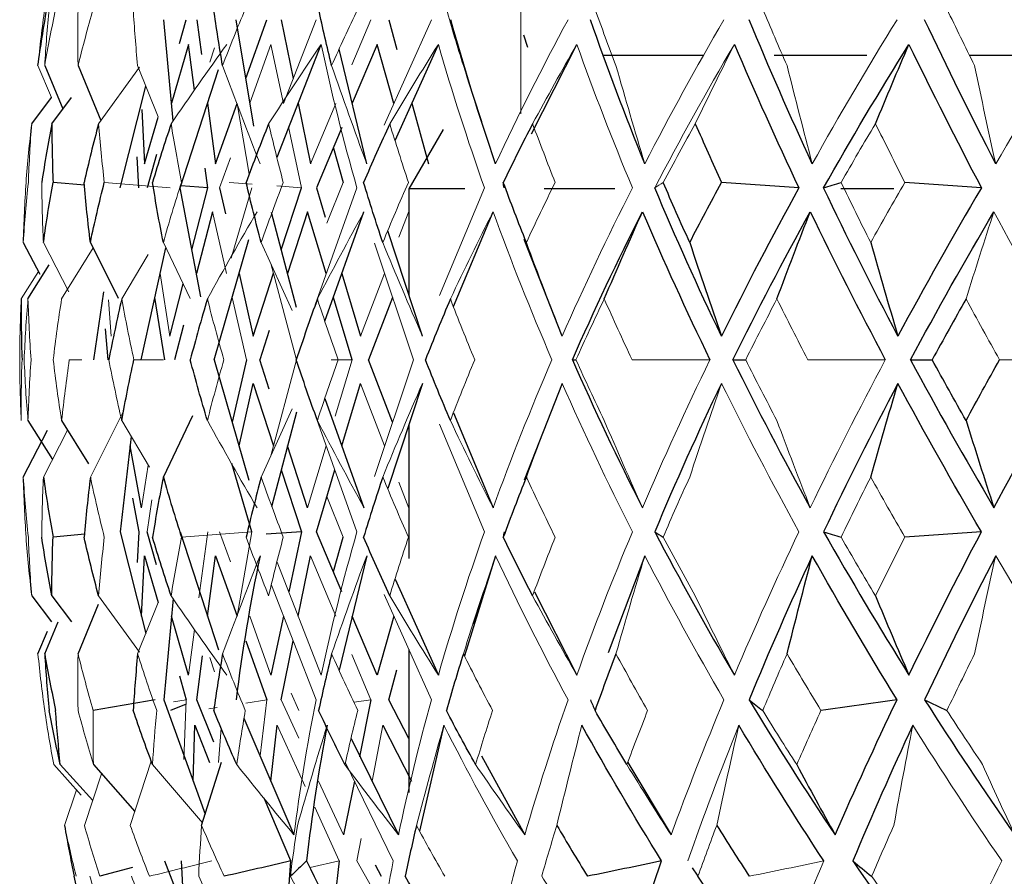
# Paper-space layout '_Front' of a CAD drawing. Header units: millimetres. Extents: x -25 to 86, y 0 to 365.
# Tile 4 of 13: x -22 to -11, y 140 to 150. Entities that reach past the tile are written whole.
import ezdxf

# ---------------------------------------------------------------- set-up
doc = ezdxf.new("R2010")
doc.units = ezdxf.units.MM

psp = doc.layouts.new('_Front')

# ---------------------------------------------------------------- linework, layer by layer
at = {"color": 144, "linetype": 'Continuous', "lineweight": 18}
for p, q in [((-16.643, 149.375), (-16.643, 151.967)), ((-19.035, 150.476), (-19.416, 149.498)), ((-18.615, 149.948), (-18.393, 150.476)), ((-17.687, 150.476), (-18.24, 149.243)), ((-20.223, 150.148), (-20.277, 149.981)), ((-19.562, 150.187), (-19.808, 149.499)), ((-19.416, 149.498), (-19.562, 150.187)), ((-22.286, 149.939), (-22.128, 149.565)), ((-21.577, 149.26), (-21.097, 149.919)), ((-21.121, 149.939), (-20.881, 149.339)), ((-19.959, 149.498), (-19.815, 148.671)), ((-19.1, 148.792), (-18.804, 149.498)), ((-19.206, 148.51), (-19.357, 149.224)), ((-20.036, 148.861), (-20.162, 148.51)), ((-19.782, 148.554), (-20.049, 148.574)), ((-19.787, 148.51), (-20.027, 147.688)), ((-19.206, 148.51), (-19.494, 148.532)), ((-18.557, 148.51), (-19.046, 147.144)), ((-18.908, 148.098), (-18.719, 148.574)), ((-17.067, 148.51), (-17.593, 147.253)), ((-18.067, 147.933), (-17.95, 148.235)), ((-20.08, 147.507), (-20.247, 148.231)), ((-22.221, 147.871), (-21.926, 147.295)), ((-22.009, 147.211), (-21.641, 147.808)), ((-20.82, 147.871), (-20.506, 147.218)), ((-19.676, 147.871), (-19.313, 147.074)), ((-18.353, 147.864), (-17.897, 146.5)), ((-21.307, 147.211), (-20.997, 147.73)), ((-19.564, 147.625), (-19.264, 146.5)), ((-22.481, 147.211), (-22.281, 147.53)), ((-20.857, 147.507), (-20.745, 146.776)), ((-18.517, 146.776), (-18.233, 147.507)), ((-21.462, 147.202), (-21.429, 146.776)), ((-19.847, 146.5), (-20.016, 147.229)), ((-21.771, 146.5), (-21.919, 146.5)), ((-20.819, 146.5), (-21.164, 146.5)), ((-19.564, 145.375), (-19.264, 146.5)), ((-18.613, 146.5), (-18.857, 146.5)), ((-18.613, 146.5), (-18.811, 145.841)), ((-18.353, 145.136), (-17.897, 146.5)), ((-18.517, 146.224), (-18.233, 145.493)), ((-21.673, 145.129), (-21.283, 145.907)), ((-19.676, 145.129), (-19.313, 145.926)), ((-18.557, 144.49), (-19.046, 145.856)), ((-21.307, 145.789), (-20.983, 145.246)), ((-17.067, 144.49), (-17.593, 145.747)), ((-22.221, 145.129), (-21.94, 145.677)), ((-18.916, 145.493), (-19.134, 144.769)), ((-20.998, 145.267), (-21.076, 144.769)), ((-18.067, 145.067), (-17.95, 144.765)), ((-18.908, 144.902), (-18.719, 144.426)), ((-21.01, 144.49), (-20.954, 144.861)), ((-20.298, 144.49), (-20.404, 143.718)), ((-20.036, 144.139), (-20.162, 144.49)), ((-19.959, 143.502), (-19.787, 144.49)), ((-19.1, 144.208), (-18.804, 143.502)), ((-19.491, 144.133), (-18.975, 142.813)), ((-19.035, 142.524), (-19.557, 143.866)), ((-17.687, 142.524), (-18.24, 143.757)), ((-21.577, 143.74), (-21.097, 143.081)), ((-21.121, 143.061), (-20.881, 143.661)), ((-19.562, 142.813), (-19.808, 143.501)), ((-20.454, 143.348), (-20.527, 142.813)), ((-20.223, 142.852), (-20.277, 143.019)), ((-18.615, 143.052), (-18.393, 142.524)), ((-19.326, 142.602), (-19.238, 142.399)), ((-20.552, 142.524), (-20.702, 142.499)), ((-20.552, 142.524), (-20.58, 141.826)), ((-19.61, 142.524), (-19.856, 142.486)), ((-19.61, 142.524), (-19.69, 141.871)), ((-19.236, 142.074), (-19.443, 142.524)), ((-18.393, 142.524), (-18.591, 142.495)), ((-20.19, 142.434), (-20.287, 142.419)), ((-20.176, 141.79), (-20.143, 142.194)), ((-19.49, 142.228), (-19.162, 141.512)), ((-18.38, 141.573), (-18.255, 142.228)), ((-21.207, 141.055), (-20.961, 141.808)), ((-18.133, 140.64), (-18.692, 141.789)), ((-20.946, 141.767), (-20.364, 141.084)), ((-21.743, 141.055), (-21.542, 141.659)), ((-18.715, 140.945), (-19.005, 141.573)), ((-21.975, 141.055), (-21.834, 141.47)), ((-19.051, 141.268), (-18.764, 140.64)), ((-18.558, 140.64), (-18.508, 140.902)), ((-18.764, 140.64), (-19.105, 140.564)), ((-18.387, 140.337), (-18.558, 140.64)), ((-14.636, 140.559), (-14.571, 140.461))]:
    psp.add_line(p, q, dxfattribs=at)
at = {"color": 7, "linetype": 'Continuous', "lineweight": 25}
for p, q in [((-20.707, 149.292), (-20.813, 150.476)), ((-20.633, 150.197), (-20.552, 150.476)), ((-20.428, 150.476), (-20.375, 150.068)), ((-19.763, 149.23), (-19.97, 150.476)), ((-19.856, 149.788), (-19.61, 150.476)), ((-19.443, 150.476), (-19.303, 149.788)), ((-18.186, 150.476), (-18.089, 150.126)), ((-16.612, 150.298), (-16.562, 150.154)), ((-20.527, 150.187), (-20.725, 149.499)), ((-20.454, 149.652), (-20.527, 150.187)), ((-19.491, 148.867), (-18.975, 150.187)), ((-18.443, 148.792), (-18.764, 150.13)), ((-18.322, 150.187), (-18.613, 149.499)), ((-18.126, 149.498), (-18.322, 150.187)), ((-18.112, 149.065), (-17.605, 150.187)), ((-16.517, 149.141), (-15.987, 150.187)), ((-14.508, 150.059), (-15.676, 150.059)), ((-12.598, 150.059), (-13.679, 150.059)), ((-10.383, 150.059), (-11.401, 150.059)), ((-22.207, 149.939), (-21.994, 149.433)), ((-21.817, 149.939), (-21.551, 149.296)), ((-20.622, 148.51), (-20.175, 149.893)), ((-21.325, 148.51), (-21.025, 149.699)), ((-22.359, 149.26), (-22.128, 149.565)), ((-22.123, 149.26), (-21.895, 149.565)), ((-20.302, 149.499), (-20.212, 148.792)), ((-19.244, 149.499), (-19.1, 148.792)), ((-17.916, 149.499), (-17.721, 148.792)), ((-17.202, 149.592), (-17.101, 149.284)), ((-21.072, 149.426), (-21.039, 148.792)), ((-20.212, 148.792), (-19.959, 149.498)), ((-21.039, 148.792), (-20.881, 149.338)), ((-18.733, 149.214), (-19.03, 148.51)), ((-17.55, 149.193), (-17.95, 148.5)), ((-18.833, 148.975), (-18.719, 148.574)), ((-21.106, 148.51), (-21.127, 148.871)), ((-20.898, 148.898), (-21.01, 148.51)), ((-20.298, 148.51), (-20.33, 148.74)), ((-21.736, 148.54), (-22.109, 148.574)), ((-20.38, 147.236), (-20.622, 148.51)), ((-20.298, 148.51), (-20.614, 148.535)), ((-20.485, 147.786), (-20.298, 148.51)), ((-20.162, 148.51), (-20.093, 148.205)), ((-19.441, 147.786), (-19.206, 148.51)), ((-19.03, 148.51), (-18.928, 148.167)), ((-17.95, 148.5), (-17.95, 147.256)), ((-17.296, 148.5), (-17.95, 148.5)), ((-15.543, 148.5), (-16.369, 148.5)), ((-12.28, 148.5), (-12.902, 148.5)), ((-20.247, 148.231), (-20.432, 147.507)), ((-19.265, 147.112), (-19.555, 148.221)), ((-19.134, 148.231), (-19.368, 147.507)), ((-18.916, 147.507), (-19.134, 148.231)), ((-18.931, 146.952), (-18.475, 148.231)), ((-17.429, 147.122), (-16.966, 148.231)), ((-17.792, 146.776), (-18.197, 148.006)), ((-20.227, 146.5), (-19.819, 147.906)), ((-16.158, 146.776), (-16.601, 147.907)), ((-22.458, 147.871), (-22.265, 147.5)), ((-21.673, 147.871), (-21.347, 147.22)), ((-21.078, 146.5), (-20.791, 147.809)), ((-22.402, 147.211), (-22.153, 147.608)), ((-19.935, 147.507), (-19.77, 146.776)), ((-19.77, 146.776), (-19.531, 147.512)), ((-18.733, 147.507), (-18.517, 146.776)), ((-20.745, 146.776), (-20.588, 147.388)), ((-21.633, 146.5), (-21.517, 147.293)), ((-20.803, 146.5), (-20.918, 147.229)), ((-18.613, 146.5), (-18.832, 147.229)), ((-18.14, 147.229), (-18.423, 146.5)), ((-21.466, 146.5), (-21.496, 146.863)), ((-20.586, 146.904), (-20.689, 146.5)), ((-19.583, 146.843), (-19.694, 146.5)), ((-20.227, 146.5), (-19.819, 145.094)), ((-19.847, 146.5), (-20.016, 145.771)), ((-19.583, 146.157), (-19.694, 146.5)), ((-18.14, 145.771), (-18.423, 146.5)), ((-19.935, 145.493), (-19.77, 146.224)), ((-19.77, 146.224), (-19.532, 145.493)), ((-18.733, 145.493), (-18.517, 146.224)), ((-17.792, 146.224), (-18.197, 144.994)), ((-16.158, 146.224), (-16.601, 145.093)), ((-18.931, 146.048), (-18.475, 144.769)), ((-20.82, 145.129), (-20.474, 145.849)), ((-19.265, 145.888), (-19.555, 144.779)), ((-17.429, 145.878), (-16.966, 144.769)), ((-22.402, 145.789), (-22.116, 145.333)), ((-22.009, 145.789), (-21.696, 145.282)), ((-17.95, 145.744), (-17.95, 144.175)), ((-22.458, 145.129), (-22.174, 145.675)), ((-21.196, 145.603), (-21.325, 144.49)), ((-21.076, 144.769), (-21.209, 145.493)), ((-19.134, 144.769), (-19.368, 145.493)), ((-19.787, 144.49), (-20.02, 145.287)), ((-19.441, 145.214), (-19.206, 144.49)), ((-19.03, 144.49), (-18.816, 145.214)), ((-21.179, 144.883), (-21.106, 144.49)), ((-21.736, 144.46), (-22.109, 144.426)), ((-21.325, 144.49), (-21.025, 143.301)), ((-21.106, 144.49), (-21.127, 144.129)), ((-20.898, 144.102), (-21.01, 144.49)), ((-20.622, 144.49), (-20.175, 143.107)), ((-19.206, 144.49), (-19.618, 144.459)), ((-19.206, 144.49), (-19.355, 143.786)), ((-18.733, 143.786), (-19.03, 144.49)), ((-18.833, 144.025), (-18.719, 144.426)), ((-21.075, 143.501), (-21.039, 144.208)), ((-21.039, 144.208), (-20.881, 143.662)), ((-20.302, 143.501), (-20.212, 144.208)), ((-20.212, 144.208), (-19.959, 143.502)), ((-19.244, 143.501), (-19.1, 144.208)), ((-18.443, 144.208), (-18.764, 142.87)), ((-16.936, 144.208), (-17.3, 143.037)), ((-15.192, 144.208), (-15.621, 143.072)), ((-18.112, 143.935), (-17.605, 142.813)), ((-16.48, 143.786), (-15.987, 142.813)), ((-22.359, 143.74), (-22.128, 143.435)), ((-22.123, 143.74), (-21.895, 143.435)), ((-21.817, 143.061), (-21.577, 143.641)), ((-20.707, 143.708), (-20.813, 142.524)), ((-17.101, 143.716), (-17.202, 143.408)), ((-22.207, 143.061), (-22.05, 143.435)), ((-20.527, 142.813), (-20.725, 143.501)), ((-19.416, 143.502), (-19.562, 142.813)), ((-18.322, 142.813), (-18.613, 143.501)), ((-18.126, 143.502), (-18.322, 142.813)), ((-22.286, 143.061), (-22.174, 143.325)), ((-19.856, 143.212), (-19.61, 142.524)), ((-19.443, 142.524), (-19.303, 143.212)), ((-17.95, 143.111), (-17.95, 141.441)), ((-20.428, 142.524), (-20.362, 143.038)), ((-18.186, 142.524), (-18.089, 142.874)), ((-20.633, 142.803), (-20.552, 142.524)), ((-20.813, 142.524), (-20.332, 141.186)), ((-20.231, 142.027), (-20.428, 142.524)), ((-18.393, 142.524), (-18.529, 141.859)), ((-17.95, 142.071), (-18.186, 142.524)), ((-20.554, 142.473), (-20.738, 142.399)), ((-19.878, 142.309), (-19.293, 140.945)), ((-20.471, 141.573), (-20.451, 142.228)), ((-20.451, 142.228), (-20.28, 141.793)), ((-19.563, 141.573), (-19.49, 142.228)), ((-18.255, 142.228), (-17.918, 141.574)), ((-17.54, 142.228), (-17.825, 140.989)), ((-18.625, 142.071), (-18.071, 140.945)), ((-20.373, 141.055), (-20.14, 141.797)), ((-17.102, 141.871), (-16.595, 140.945)), ((-15.391, 141.793), (-14.886, 140.945)), ((-22.101, 141.767), (-21.779, 141.408)), ((-22.024, 141.767), (-21.646, 141.346)), ((-21.637, 141.767), (-21.154, 141.219)), ((-18.587, 141.574), (-18.715, 140.945)), ((-19.329, 140.64), (-19.641, 141.373)), ((-20.808, 140.64), (-20.342, 139.46)), ((-20.612, 140.64), (-20.578, 140.057)), ((-19.434, 139.254), (-19.329, 140.64)), ((-18.764, 140.64), (-18.834, 140.057)), ((-21.18, 140.564), (-21.562, 140.461)), ((-18.344, 140.593), (-18.274, 140.461)), ((-14.637, 140.559), (-14.58, 140.472))]:
    psp.add_line(p, q, dxfattribs=at)
for points in [[(-22.286, 149.939), (-22.255, 150.16), (-22.22, 150.381), (-22.182, 150.601)], [(-20.128, 149.939), (-20.166, 150.16), (-20.2, 150.381), (-20.231, 150.601)], [(-18.853, 149.939), (-18.907, 150.16), (-18.958, 150.381), (-19.005, 150.601)], [(-16.936, 148.792), (-17.131, 149.356), (-17.306, 149.917), (-17.46, 150.476)], [(-15.192, 148.792), (-15.422, 149.356), (-15.634, 149.917), (-15.828, 150.476)], [(-13.235, 148.792), (-13.497, 149.356), (-13.743, 149.917), (-13.973, 150.476)], [(-11.091, 148.792), (-11.382, 149.356), (-11.659, 149.917), (-11.922, 150.476)], [(-14.145, 150.187), (-13.909, 149.631), (-13.658, 149.072), (-13.391, 148.51)], [(-13.102, 148.51), (-12.785, 149.072), (-12.453, 149.631), (-12.105, 150.187)], [(-12.496, 149.26), (-12.367, 149.572), (-12.237, 149.88), (-12.105, 150.187)], [(-12.105, 150.187), (-11.835, 149.631), (-11.553, 149.072), (-11.258, 148.51)], [(-22.123, 149.26), (-22.167, 149.032), (-22.206, 148.803), (-22.242, 148.574)], [(-22.123, 149.26), (-22.123, 149.032), (-22.118, 148.803), (-22.109, 148.574)], [(-21.577, 149.26), (-21.638, 149.032), (-21.694, 148.803), (-21.747, 148.574)], [(-20.729, 149.26), (-20.805, 149.032), (-20.878, 148.803), (-20.946, 148.574)], [(-19.589, 149.26), (-19.68, 149.032), (-19.768, 148.803), (-19.852, 148.574)], [(-18.174, 149.26), (-18.279, 149.032), (-18.381, 148.803), (-18.479, 148.574)], [(-16.504, 149.26), (-16.621, 149.032), (-16.736, 148.803), (-16.846, 148.574)], [(-14.603, 149.26), (-14.503, 149.032), (-14.401, 148.803), (-14.297, 148.574)], [(-22.221, 147.871), (-22.188, 148.106), (-22.151, 148.34), (-22.109, 148.574)], [(-21.673, 147.871), (-21.702, 148.106), (-21.726, 148.34), (-21.747, 148.574)], [(-21.673, 147.871), (-21.623, 148.106), (-21.568, 148.34), (-21.51, 148.574)], [(-20.82, 147.871), (-20.867, 148.106), (-20.909, 148.34), (-20.946, 148.574)], [(-19.676, 147.871), (-19.738, 148.106), (-19.797, 148.34), (-19.852, 148.574)], [(-18.255, 147.871), (-18.333, 148.106), (-18.408, 148.34), (-18.479, 148.574)], [(-16.577, 147.871), (-16.671, 148.106), (-16.76, 148.34), (-16.846, 148.574)], [(-16.837, 148.51), (-16.841, 148.531), (-16.844, 148.553), (-16.846, 148.574)], [(-14.296, 146.776), (-14.574, 147.355), (-14.834, 147.933), (-15.075, 148.51)], [(-14.667, 147.871), (-14.774, 148.106), (-14.877, 148.34), (-14.978, 148.574)], [(-14.667, 147.871), (-14.546, 148.106), (-14.423, 148.34), (-14.297, 148.574)], [(-13.391, 148.51), (-13.693, 148.531), (-13.995, 148.553), (-14.297, 148.574)], [(-13.391, 148.51), (-13.709, 147.933), (-14.011, 147.355), (-14.296, 146.776)], [(-13.102, 148.51), (-13.035, 148.531), (-12.967, 148.553), (-12.898, 148.574)], [(-12.234, 146.776), (-12.539, 147.355), (-12.829, 147.933), (-13.102, 148.51)], [(-11.258, 148.51), (-11.597, 147.933), (-11.922, 147.355), (-12.234, 146.776)], [(-11.258, 148.51), (-11.556, 148.531), (-11.854, 148.553), (-12.153, 148.574)], [(-16.038, 146.5), (-15.785, 147.078), (-15.512, 147.655), (-15.219, 148.231)], [(-15.666, 147.211), (-15.52, 147.554), (-15.371, 147.894), (-15.219, 148.231)], [(-15.219, 148.231), (-14.974, 147.655), (-14.711, 147.078), (-14.431, 146.5)], [(-14.162, 146.5), (-13.878, 147.078), (-13.577, 147.655), (-13.258, 148.231)], [(-13.648, 147.211), (-13.52, 147.554), (-13.39, 147.894), (-13.258, 148.231)], [(-13.258, 148.231), (-12.981, 147.655), (-12.688, 147.078), (-12.381, 146.5)], [(-12.086, 146.5), (-11.776, 147.078), (-11.451, 147.655), (-11.111, 148.231)], [(-14.667, 147.871), (-14.546, 147.504), (-14.422, 147.139), (-14.296, 146.776)], [(-12.551, 147.871), (-12.448, 147.504), (-12.342, 147.139), (-12.234, 146.776)], [(-22.481, 147.211), (-22.483, 146.975), (-22.48, 146.738), (-22.472, 146.5)], [(-21.307, 147.211), (-21.361, 146.975), (-21.411, 146.738), (-21.457, 146.5)], [(-20.305, 147.211), (-20.376, 146.975), (-20.442, 146.738), (-20.505, 146.5)], [(-19.019, 147.211), (-19.105, 146.975), (-19.187, 146.738), (-19.266, 146.5)], [(-17.465, 147.211), (-17.565, 146.975), (-17.662, 146.738), (-17.756, 146.5)], [(-11.438, 147.211), (-11.571, 146.975), (-11.703, 146.738), (-11.833, 146.5)], [(-21.307, 145.789), (-21.263, 146.025), (-21.216, 146.262), (-21.164, 146.5)], [(-20.305, 145.789), (-20.376, 146.025), (-20.442, 146.262), (-20.505, 146.5)], [(-19.019, 145.789), (-19.105, 146.025), (-19.187, 146.262), (-19.266, 146.5)], [(-17.465, 145.789), (-17.565, 146.025), (-17.662, 146.262), (-17.756, 146.5)], [(-16.038, 146.5), (-15.785, 145.922), (-15.512, 145.345), (-15.219, 144.769)], [(-16.038, 146.5), (-16.025, 146.5), (-16.011, 146.5), (-15.997, 146.5)], [(-14.162, 146.5), (-13.878, 145.922), (-13.577, 145.345), (-13.258, 144.769)], [(-14.162, 146.5), (-14.113, 146.5), (-14.063, 146.5), (-14.013, 146.5)], [(-12.086, 146.5), (-11.776, 145.922), (-11.451, 145.345), (-11.111, 144.769)], [(-12.086, 146.5), (-12.003, 146.5), (-11.918, 146.5), (-11.833, 146.5)], [(-11.438, 145.789), (-11.571, 146.025), (-11.703, 146.262), (-11.833, 146.5)], [(-11.438, 145.789), (-11.31, 146.025), (-11.179, 146.262), (-11.047, 146.5)], [(-11.111, 144.769), (-10.805, 145.345), (-10.488, 145.922), (-10.158, 146.5)], [(-14.296, 146.224), (-14.574, 145.645), (-14.834, 145.067), (-15.075, 144.49)], [(-12.234, 146.224), (-12.539, 145.645), (-12.829, 145.067), (-13.102, 144.49)], [(-12.551, 145.129), (-12.448, 145.496), (-12.342, 145.861), (-12.234, 146.224)], [(-11.258, 144.49), (-11.597, 145.067), (-11.922, 145.645), (-12.234, 146.224)], [(-11.438, 145.789), (-11.33, 145.446), (-11.222, 145.106), (-11.111, 144.769)], [(-22.221, 145.129), (-22.188, 144.894), (-22.151, 144.66), (-22.109, 144.426)], [(-21.673, 145.129), (-21.702, 144.894), (-21.726, 144.66), (-21.747, 144.426)], [(-20.82, 145.129), (-20.867, 144.894), (-20.909, 144.66), (-20.946, 144.426)], [(-20.82, 145.129), (-20.754, 144.894), (-20.683, 144.66), (-20.609, 144.426)], [(-19.676, 145.129), (-19.738, 144.894), (-19.797, 144.66), (-19.852, 144.426)], [(-18.255, 145.129), (-18.333, 144.894), (-18.408, 144.66), (-18.479, 144.426)], [(-16.577, 145.129), (-16.671, 144.894), (-16.76, 144.66), (-16.846, 144.426)], [(-16.837, 144.49), (-16.841, 144.469), (-16.844, 144.447), (-16.846, 144.426)], [(-15.075, 144.49), (-14.783, 143.928), (-14.473, 143.369), (-14.145, 142.813)], [(-15.075, 144.49), (-15.043, 144.469), (-15.011, 144.447), (-14.978, 144.426)], [(-13.102, 144.49), (-12.785, 143.928), (-12.453, 143.369), (-12.105, 142.813)], [(-13.102, 144.49), (-13.035, 144.469), (-12.967, 144.447), (-12.898, 144.426)], [(-11.258, 144.49), (-11.556, 144.469), (-11.854, 144.447), (-12.153, 144.426)], [(-12.105, 142.813), (-11.835, 143.369), (-11.553, 143.928), (-11.258, 144.49)], [(-22.123, 143.74), (-22.167, 143.968), (-22.206, 144.197), (-22.242, 144.426)], [(-22.123, 143.74), (-22.123, 143.968), (-22.118, 144.197), (-22.109, 144.426)], [(-21.577, 143.74), (-21.638, 143.968), (-21.694, 144.197), (-21.747, 144.426)], [(-20.729, 143.74), (-20.805, 143.968), (-20.878, 144.197), (-20.946, 144.426)], [(-18.174, 143.74), (-18.279, 143.968), (-18.381, 144.197), (-18.479, 144.426)], [(-16.504, 143.74), (-16.621, 143.968), (-16.736, 144.197), (-16.846, 144.426)], [(-19.69, 144.208), (-19.807, 143.644), (-19.9, 143.083), (-19.97, 142.524)], [(-13.235, 144.208), (-13.497, 143.644), (-13.743, 143.083), (-13.973, 142.524)], [(-13.529, 143.061), (-13.433, 143.445), (-13.335, 143.827), (-13.235, 144.208)], [(-12.244, 142.524), (-12.589, 143.083), (-12.919, 143.644), (-13.235, 144.208)], [(-11.091, 144.208), (-11.382, 143.644), (-11.659, 143.083), (-11.922, 142.524)], [(-12.496, 143.74), (-12.367, 143.428), (-12.237, 143.12), (-12.105, 142.813)], [(-22.207, 143.061), (-22.168, 142.84), (-22.125, 142.619), (-22.079, 142.399)], [(-22.207, 143.061), (-22.194, 142.84), (-22.176, 142.619), (-22.155, 142.399)], [(-21.121, 143.061), (-21.142, 142.84), (-21.159, 142.619), (-21.172, 142.399)], [(-20.128, 143.061), (-20.166, 142.84), (-20.2, 142.619), (-20.231, 142.399)], [(-18.853, 143.061), (-18.907, 142.84), (-18.958, 142.619), (-19.005, 142.399)], [(-17.313, 143.061), (-17.383, 142.84), (-17.449, 142.619), (-17.512, 142.399)], [(-15.53, 143.061), (-15.614, 142.84), (-15.696, 142.619), (-15.774, 142.399)], [(-20.915, 142.524), (-21.157, 142.482), (-21.399, 142.44), (-21.64, 142.399)], [(-15.828, 142.524), (-15.81, 142.482), (-15.793, 142.44), (-15.774, 142.399)], [(-13.973, 142.524), (-13.653, 141.993), (-13.318, 141.467), (-12.968, 140.945)], [(-13.973, 142.524), (-13.921, 142.482), (-13.868, 142.44), (-13.814, 142.399)], [(-12.244, 142.524), (-12.54, 142.482), (-12.836, 142.44), (-13.133, 142.399)], [(-12.968, 140.945), (-12.739, 141.467), (-12.498, 141.993), (-12.244, 142.524)], [(-11.922, 142.524), (-11.584, 141.993), (-11.232, 141.467), (-10.868, 140.945)], [(-11.922, 142.524), (-11.836, 142.482), (-11.749, 142.44), (-11.661, 142.399)], [(-22.024, 141.767), (-22.071, 141.977), (-22.115, 142.188), (-22.155, 142.399)], [(-22.024, 141.767), (-22.046, 141.977), (-22.064, 142.188), (-22.079, 142.399)], [(-20.946, 141.767), (-21.025, 141.977), (-21.101, 142.188), (-21.172, 142.399)], [(-19.962, 141.767), (-20.055, 141.977), (-20.144, 142.188), (-20.231, 142.399)], [(-18.697, 141.767), (-18.803, 141.977), (-18.906, 142.188), (-19.005, 142.399)], [(-17.17, 141.767), (-17.287, 141.977), (-17.401, 142.188), (-17.512, 142.399)], [(-15.402, 141.767), (-15.529, 141.977), (-15.653, 142.188), (-15.774, 142.399)], [(-18.905, 142.228), (-19.006, 141.695), (-19.086, 141.166), (-19.146, 140.64)], [(-14.996, 140.64), (-15.323, 141.166), (-15.634, 141.695), (-15.928, 142.228)], [(-13.1, 140.64), (-13.445, 141.166), (-13.776, 141.695), (-14.093, 142.228)], [(-12.06, 142.228), (-12.307, 141.695), (-12.541, 141.166), (-12.761, 140.64)], [(-13.417, 141.767), (-13.269, 141.49), (-13.119, 141.216), (-12.968, 140.945)], [(-21.975, 141.055), (-21.941, 140.857), (-21.903, 140.658), (-21.863, 140.461)], [(-17.862, 141.055), (-17.908, 140.857), (-17.952, 140.658), (-17.993, 140.461)], [(-16.221, 141.055), (-16.104, 140.857), (-15.984, 140.658), (-15.862, 140.461)], [(-14.352, 141.055), (-14.227, 140.857), (-14.1, 140.658), (-13.971, 140.461)], [(-19.329, 140.64), (-19.589, 140.58), (-19.849, 140.52), (-20.109, 140.461)], [(-19.146, 140.64), (-19.21, 140.58), (-19.273, 140.52), (-19.335, 140.461)], [(-19.146, 140.64), (-18.906, 140.152), (-18.647, 139.669), (-18.37, 139.191)], [(-14.996, 140.64), (-15.284, 140.58), (-15.573, 140.52), (-15.862, 140.461)], [(-15.478, 139.191), (-15.331, 139.669), (-15.17, 140.152), (-14.996, 140.64)], [(-12.761, 140.64), (-12.426, 140.152), (-12.079, 139.669), (-11.719, 139.191)], [(-12.761, 140.64), (-12.688, 140.58), (-12.615, 140.52), (-12.541, 140.461)], [(-21.73, 139.904), (-21.777, 140.089), (-21.822, 140.275), (-21.863, 140.461)], [(-17.663, 139.904), (-17.776, 140.089), (-17.886, 140.275), (-17.993, 140.461)], [(-14.192, 139.904), (-14.321, 140.089), (-14.447, 140.275), (-14.571, 140.461)]]:
    psp.add_open_spline(points, degree=3, dxfattribs=at)
at = {"color": 144, "linetype": 'Continuous', "lineweight": 18}
for points in [[(-22.286, 149.939), (-22.263, 150.16), (-22.237, 150.381), (-22.207, 150.601)], [(-22.207, 149.939), (-22.168, 150.16), (-22.125, 150.381), (-22.079, 150.601)], [(-22.207, 149.939), (-22.194, 150.16), (-22.176, 150.381), (-22.155, 150.601)], [(-21.817, 149.939), (-21.821, 150.16), (-21.821, 150.381), (-21.817, 150.601)], [(-21.817, 149.939), (-21.762, 150.16), (-21.703, 150.381), (-21.64, 150.601)], [(-21.121, 149.939), (-21.142, 150.16), (-21.159, 150.381), (-21.172, 150.601)], [(-20.128, 149.939), (-20.043, 150.16), (-19.954, 150.381), (-19.862, 150.601)], [(-18.853, 149.939), (-18.754, 150.16), (-18.652, 150.381), (-18.547, 150.601)], [(-17.313, 149.939), (-17.383, 150.16), (-17.449, 150.381), (-17.512, 150.601)], [(-15.53, 149.939), (-15.614, 150.16), (-15.696, 150.381), (-15.774, 150.601)], [(-13.529, 149.939), (-13.627, 150.16), (-13.722, 150.381), (-13.814, 150.601)], [(-11.338, 149.939), (-11.448, 150.16), (-11.555, 150.381), (-11.661, 150.601)], [(-16.09, 150.476), (-16.391, 149.917), (-16.673, 149.356), (-16.936, 148.792)], [(-14.267, 150.476), (-14.592, 149.917), (-14.901, 149.356), (-15.192, 148.792)], [(-12.244, 150.476), (-12.589, 149.917), (-12.919, 149.356), (-13.235, 148.792)], [(-10.049, 150.476), (-10.409, 149.917), (-10.756, 149.356), (-11.091, 148.792)], [(-20.729, 149.26), (-20.515, 149.572), (-20.299, 149.88), (-20.079, 150.187)], [(-19.589, 149.26), (-19.387, 149.572), (-19.182, 149.88), (-18.975, 150.187)], [(-18.975, 150.187), (-18.857, 149.631), (-18.718, 149.072), (-18.557, 148.51)], [(-18.174, 149.26), (-17.987, 149.572), (-17.797, 149.88), (-17.605, 150.187)], [(-17.605, 150.187), (-17.445, 149.631), (-17.265, 149.072), (-17.067, 148.51)], [(-16.504, 149.26), (-16.334, 149.572), (-16.162, 149.88), (-15.987, 150.187)], [(-15.987, 150.187), (-15.788, 149.631), (-15.571, 149.072), (-15.337, 148.51)], [(-15.075, 148.51), (-14.783, 149.072), (-14.473, 149.631), (-14.145, 150.187)], [(-14.603, 149.26), (-14.452, 149.572), (-14.3, 149.88), (-14.145, 150.187)], [(-20.128, 149.939), (-19.986, 149.555), (-19.84, 149.173), (-19.69, 148.792)], [(-18.853, 149.939), (-18.72, 149.555), (-18.583, 149.173), (-18.443, 148.792)], [(-17.313, 149.939), (-17.191, 149.555), (-17.065, 149.173), (-16.936, 148.792)], [(-15.53, 149.939), (-15.42, 149.555), (-15.308, 149.173), (-15.192, 148.792)], [(-13.529, 149.939), (-13.433, 149.555), (-13.335, 149.173), (-13.235, 148.792)], [(-11.338, 149.939), (-11.258, 149.555), (-11.176, 149.173), (-11.091, 148.792)], [(-22.359, 149.26), (-22.385, 149.032), (-22.407, 148.803), (-22.425, 148.574)], [(-22.359, 149.26), (-22.376, 149.032), (-22.389, 148.803), (-22.398, 148.574)], [(-21.577, 149.26), (-21.559, 149.032), (-21.536, 148.803), (-21.51, 148.574)], [(-20.729, 149.26), (-20.692, 149.032), (-20.652, 148.803), (-20.609, 148.574)], [(-19.589, 149.26), (-19.535, 149.032), (-19.479, 148.803), (-19.418, 148.574)], [(-18.174, 149.26), (-18.104, 149.032), (-18.031, 148.803), (-17.955, 148.574)], [(-16.504, 149.26), (-16.419, 149.032), (-16.331, 148.803), (-16.24, 148.574)], [(-14.603, 149.26), (-14.73, 149.032), (-14.855, 148.803), (-14.978, 148.574)], [(-12.496, 149.26), (-12.633, 149.032), (-12.767, 148.803), (-12.898, 148.574)], [(-12.496, 149.26), (-12.384, 149.032), (-12.269, 148.803), (-12.153, 148.574)], [(-22.458, 147.871), (-22.442, 148.106), (-22.422, 148.34), (-22.398, 148.574)], [(-22.458, 147.871), (-22.451, 148.106), (-22.44, 148.34), (-22.425, 148.574)], [(-22.221, 147.871), (-22.233, 148.106), (-22.239, 148.34), (-22.242, 148.574)], [(-20.739, 148.51), (-20.996, 148.531), (-21.253, 148.553), (-21.51, 148.574)], [(-20.82, 147.871), (-20.754, 148.106), (-20.683, 148.34), (-20.609, 148.574)], [(-19.676, 147.871), (-19.593, 148.106), (-19.507, 148.34), (-19.418, 148.574)], [(-18.255, 147.871), (-18.158, 148.106), (-18.058, 148.34), (-17.955, 148.574)], [(-16.577, 147.871), (-16.468, 148.106), (-16.355, 148.34), (-16.24, 148.574)], [(-15.337, 148.51), (-15.629, 147.933), (-15.903, 147.355), (-16.158, 146.776)], [(-15.075, 148.51), (-15.043, 148.531), (-15.011, 148.553), (-14.978, 148.574)], [(-12.551, 147.871), (-12.67, 148.106), (-12.785, 148.34), (-12.898, 148.574)], [(-12.551, 147.871), (-12.421, 148.106), (-12.288, 148.34), (-12.153, 148.574)], [(-20.305, 147.211), (-20.115, 147.554), (-19.922, 147.894), (-19.725, 148.231)], [(-19.019, 147.211), (-18.84, 147.554), (-18.659, 147.894), (-18.475, 148.231)], [(-17.465, 147.211), (-17.301, 147.554), (-17.135, 147.894), (-16.966, 148.231)], [(-16.966, 148.231), (-16.756, 147.655), (-16.527, 147.078), (-16.278, 146.5)], [(-11.438, 147.211), (-11.33, 147.554), (-11.222, 147.894), (-11.111, 148.231)], [(-11.111, 148.231), (-10.805, 147.655), (-10.488, 147.078), (-10.158, 146.5)], [(-18.255, 147.871), (-18.104, 147.504), (-17.95, 147.139), (-17.792, 146.776)], [(-16.577, 147.871), (-16.44, 147.504), (-16.301, 147.139), (-16.158, 146.776)], [(-22.481, 147.211), (-22.492, 146.975), (-22.498, 146.738), (-22.499, 146.5)], [(-22.402, 147.211), (-22.422, 146.975), (-22.437, 146.738), (-22.447, 146.5)], [(-22.402, 147.211), (-22.395, 146.975), (-22.383, 146.738), (-22.366, 146.5)], [(-22.009, 147.211), (-22.046, 146.975), (-22.079, 146.738), (-22.107, 146.5)], [(-21.307, 147.211), (-21.263, 146.975), (-21.216, 146.738), (-21.164, 146.5)], [(-20.305, 147.211), (-20.245, 146.975), (-20.181, 146.738), (-20.112, 146.5)], [(-19.019, 147.211), (-18.942, 146.975), (-18.862, 146.738), (-18.778, 146.5)], [(-17.465, 147.211), (-17.374, 146.975), (-17.279, 146.738), (-17.181, 146.5)], [(-15.666, 147.211), (-15.779, 146.975), (-15.89, 146.738), (-15.997, 146.5)], [(-15.666, 147.211), (-15.561, 146.975), (-15.453, 146.738), (-15.342, 146.5)], [(-13.648, 147.211), (-13.772, 146.975), (-13.894, 146.738), (-14.013, 146.5)], [(-13.648, 147.211), (-13.53, 146.975), (-13.41, 146.738), (-13.287, 146.5)], [(-11.438, 147.211), (-11.31, 146.975), (-11.179, 146.738), (-11.047, 146.5)], [(-22.481, 145.789), (-22.492, 146.025), (-22.498, 146.262), (-22.499, 146.5)], [(-22.481, 145.789), (-22.483, 146.025), (-22.48, 146.262), (-22.472, 146.5)], [(-22.402, 145.789), (-22.422, 146.025), (-22.437, 146.262), (-22.447, 146.5)], [(-22.402, 145.789), (-22.395, 146.025), (-22.383, 146.262), (-22.366, 146.5)], [(-22.009, 145.789), (-22.046, 146.025), (-22.079, 146.262), (-22.107, 146.5)], [(-22.009, 145.789), (-21.983, 146.025), (-21.953, 146.262), (-21.919, 146.5)], [(-21.307, 145.789), (-21.361, 146.025), (-21.411, 146.262), (-21.457, 146.5)], [(-20.305, 145.789), (-20.245, 146.025), (-20.181, 146.262), (-20.112, 146.5)], [(-19.019, 145.789), (-18.942, 146.025), (-18.862, 146.262), (-18.778, 146.5)], [(-17.465, 145.789), (-17.374, 146.025), (-17.279, 146.262), (-17.181, 146.5)], [(-16.966, 144.769), (-16.756, 145.345), (-16.527, 145.922), (-16.278, 146.5)], [(-15.666, 145.789), (-15.779, 146.025), (-15.89, 146.262), (-15.997, 146.5)], [(-14.431, 146.5), (-14.735, 146.5), (-15.038, 146.5), (-15.342, 146.5)], [(-15.219, 144.769), (-14.974, 145.345), (-14.711, 145.922), (-14.431, 146.5)], [(-13.648, 145.789), (-13.772, 146.025), (-13.894, 146.262), (-14.013, 146.5)], [(-12.381, 146.5), (-12.683, 146.5), (-12.985, 146.5), (-13.287, 146.5)], [(-13.258, 144.769), (-12.981, 145.345), (-12.688, 145.922), (-12.381, 146.5)], [(-10.158, 146.5), (-10.454, 146.5), (-10.75, 146.5), (-11.047, 146.5)], [(-18.255, 145.129), (-18.104, 145.496), (-17.95, 145.861), (-17.792, 146.224)], [(-16.577, 145.129), (-16.44, 145.496), (-16.301, 145.861), (-16.158, 146.224)], [(-15.337, 144.49), (-15.629, 145.067), (-15.903, 145.645), (-16.158, 146.224)], [(-14.667, 145.129), (-14.546, 145.496), (-14.422, 145.861), (-14.296, 146.224)], [(-13.391, 144.49), (-13.709, 145.067), (-14.011, 145.645), (-14.296, 146.224)], [(-20.305, 145.789), (-20.115, 145.446), (-19.922, 145.106), (-19.725, 144.769)], [(-19.019, 145.789), (-18.84, 145.446), (-18.659, 145.106), (-18.475, 144.769)], [(-17.465, 145.789), (-17.301, 145.446), (-17.135, 145.106), (-16.966, 144.769)], [(-15.666, 145.789), (-15.52, 145.446), (-15.371, 145.106), (-15.219, 144.769)], [(-13.648, 145.789), (-13.52, 145.446), (-13.39, 145.106), (-13.258, 144.769)], [(-22.458, 145.129), (-22.442, 144.894), (-22.422, 144.66), (-22.398, 144.426)], [(-22.458, 145.129), (-22.451, 144.894), (-22.44, 144.66), (-22.425, 144.426)], [(-22.221, 145.129), (-22.233, 144.894), (-22.239, 144.66), (-22.242, 144.426)], [(-21.673, 145.129), (-21.623, 144.894), (-21.568, 144.66), (-21.51, 144.426)], [(-19.676, 145.129), (-19.593, 144.894), (-19.507, 144.66), (-19.418, 144.426)], [(-18.255, 145.129), (-18.158, 144.894), (-18.058, 144.66), (-17.955, 144.426)], [(-16.577, 145.129), (-16.468, 144.894), (-16.355, 144.66), (-16.24, 144.426)], [(-14.667, 145.129), (-14.774, 144.894), (-14.877, 144.66), (-14.978, 144.426)], [(-12.551, 145.129), (-12.67, 144.894), (-12.785, 144.66), (-12.898, 144.426)], [(-12.551, 145.129), (-12.421, 144.894), (-12.288, 144.66), (-12.153, 144.426)], [(-19.787, 144.49), (-20.061, 144.469), (-20.335, 144.447), (-20.609, 144.426)], [(-18.975, 142.813), (-18.857, 143.369), (-18.718, 143.928), (-18.557, 144.49)], [(-17.605, 142.813), (-17.445, 143.369), (-17.265, 143.928), (-17.067, 144.49)], [(-15.987, 142.813), (-15.788, 143.369), (-15.571, 143.928), (-15.337, 144.49)], [(-14.145, 142.813), (-13.909, 143.369), (-13.658, 143.928), (-13.391, 144.49)], [(-22.359, 143.74), (-22.385, 143.968), (-22.407, 144.197), (-22.425, 144.426)], [(-22.359, 143.74), (-22.376, 143.968), (-22.389, 144.197), (-22.398, 144.426)], [(-21.577, 143.74), (-21.559, 143.968), (-21.536, 144.197), (-21.51, 144.426)], [(-20.729, 143.74), (-20.692, 143.968), (-20.652, 144.197), (-20.609, 144.426)], [(-19.589, 143.74), (-19.68, 143.968), (-19.768, 144.197), (-19.852, 144.426)], [(-19.589, 143.74), (-19.535, 143.968), (-19.479, 144.197), (-19.418, 144.426)], [(-18.174, 143.74), (-18.104, 143.968), (-18.031, 144.197), (-17.955, 144.426)], [(-16.504, 143.74), (-16.419, 143.968), (-16.331, 144.197), (-16.24, 144.426)], [(-14.603, 143.74), (-14.73, 143.968), (-14.855, 144.197), (-14.978, 144.426)], [(-12.496, 143.74), (-12.633, 143.968), (-12.767, 144.197), (-12.898, 144.426)], [(-12.496, 143.74), (-12.384, 143.968), (-12.269, 144.197), (-12.153, 144.426)], [(-20.128, 143.061), (-19.986, 143.445), (-19.84, 143.827), (-19.69, 144.208)], [(-18.853, 143.061), (-18.72, 143.445), (-18.583, 143.827), (-18.443, 144.208)], [(-17.313, 143.061), (-17.191, 143.445), (-17.065, 143.827), (-16.936, 144.208)], [(-16.09, 142.524), (-16.391, 143.083), (-16.673, 143.644), (-16.936, 144.208)], [(-15.53, 143.061), (-15.42, 143.445), (-15.308, 143.827), (-15.192, 144.208)], [(-14.267, 142.524), (-14.592, 143.083), (-14.901, 143.644), (-15.192, 144.208)], [(-11.338, 143.061), (-11.258, 143.445), (-11.176, 143.827), (-11.091, 144.208)], [(-10.049, 142.524), (-10.409, 143.083), (-10.756, 143.644), (-11.091, 144.208)], [(-20.729, 143.74), (-20.515, 143.428), (-20.299, 143.12), (-20.079, 142.813)], [(-18.174, 143.74), (-17.987, 143.428), (-17.797, 143.12), (-17.605, 142.813)], [(-16.504, 143.74), (-16.334, 143.428), (-16.162, 143.12), (-15.987, 142.813)], [(-14.603, 143.74), (-14.452, 143.428), (-14.3, 143.12), (-14.145, 142.813)], [(-22.286, 143.061), (-22.263, 142.84), (-22.237, 142.619), (-22.207, 142.399)], [(-21.817, 143.061), (-21.821, 142.84), (-21.821, 142.619), (-21.817, 142.399)], [(-21.817, 143.061), (-21.762, 142.84), (-21.703, 142.619), (-21.64, 142.399)], [(-21.121, 143.061), (-21.05, 142.84), (-20.976, 142.619), (-20.897, 142.399)], [(-20.128, 143.061), (-20.043, 142.84), (-19.954, 142.619), (-19.862, 142.399)], [(-18.853, 143.061), (-18.754, 142.84), (-18.652, 142.619), (-18.547, 142.399)], [(-17.313, 143.061), (-17.202, 142.84), (-17.089, 142.619), (-16.972, 142.399)], [(-15.53, 143.061), (-15.409, 142.84), (-15.285, 142.619), (-15.159, 142.399)], [(-13.529, 143.061), (-13.627, 142.84), (-13.722, 142.619), (-13.814, 142.399)], [(-13.529, 143.061), (-13.399, 142.84), (-13.267, 142.619), (-13.133, 142.399)], [(-11.338, 143.061), (-11.448, 142.84), (-11.555, 142.619), (-11.661, 142.399)], [(-19.293, 140.945), (-19.227, 141.467), (-19.141, 141.993), (-19.035, 142.524)], [(-18.071, 140.945), (-17.961, 141.467), (-17.833, 141.993), (-17.687, 142.524)], [(-16.595, 140.945), (-16.443, 141.467), (-16.275, 141.993), (-16.09, 142.524)], [(-14.886, 140.945), (-14.694, 141.467), (-14.488, 141.993), (-14.267, 142.524)], [(-22.101, 141.767), (-22.14, 141.977), (-22.176, 142.188), (-22.207, 142.399)], [(-21.637, 141.767), (-21.701, 141.977), (-21.76, 142.188), (-21.817, 142.399)], [(-21.637, 141.767), (-21.642, 141.977), (-21.642, 142.188), (-21.64, 142.399)], [(-20.946, 141.767), (-20.934, 141.977), (-20.917, 142.188), (-20.897, 142.399)], [(-19.962, 141.767), (-19.932, 141.977), (-19.898, 142.188), (-19.862, 142.399)], [(-18.697, 141.767), (-18.65, 141.977), (-18.6, 142.188), (-18.547, 142.399)], [(-17.17, 141.767), (-17.107, 141.977), (-17.041, 142.188), (-16.972, 142.399)], [(-15.402, 141.767), (-15.323, 141.977), (-15.242, 142.188), (-15.159, 142.399)], [(-13.417, 141.767), (-13.552, 141.977), (-13.685, 142.188), (-13.814, 142.399)], [(-13.417, 141.767), (-13.324, 141.977), (-13.229, 142.188), (-13.133, 142.399)], [(-11.244, 141.767), (-11.385, 141.977), (-11.524, 142.188), (-11.661, 142.399)], [(-19.252, 141.055), (-19.141, 141.448), (-19.025, 141.839), (-18.905, 142.228)], [(-17.862, 141.055), (-17.758, 141.448), (-17.651, 141.839), (-17.54, 142.228)], [(-16.681, 140.64), (-16.986, 141.166), (-17.272, 141.695), (-17.54, 142.228)], [(-16.221, 141.055), (-16.126, 141.448), (-16.029, 141.839), (-15.928, 142.228)], [(-14.093, 142.228), (-14.307, 141.695), (-14.506, 141.166), (-14.69, 140.64)], [(-14.352, 141.055), (-14.268, 141.448), (-14.182, 141.839), (-14.093, 142.228)], [(-12.281, 141.055), (-12.21, 141.448), (-12.136, 141.839), (-12.06, 142.228)], [(-11.02, 140.64), (-11.379, 141.166), (-11.726, 141.695), (-12.06, 142.228)], [(-19.962, 141.767), (-19.741, 141.49), (-19.518, 141.216), (-19.293, 140.945)], [(-18.697, 141.767), (-18.49, 141.49), (-18.282, 141.216), (-18.071, 140.945)], [(-17.17, 141.767), (-16.98, 141.49), (-16.788, 141.216), (-16.595, 140.945)], [(-15.402, 141.767), (-15.231, 141.49), (-15.059, 141.216), (-14.886, 140.945)], [(-11.244, 141.767), (-11.12, 141.49), (-10.994, 141.216), (-10.868, 140.945)], [(-21.975, 141.055), (-21.933, 140.857), (-21.888, 140.658), (-21.839, 140.461)], [(-21.743, 141.055), (-21.686, 140.857), (-21.626, 140.658), (-21.562, 140.461)], [(-21.207, 141.055), (-21.135, 140.857), (-21.061, 140.658), (-20.983, 140.461)], [(-20.373, 141.055), (-20.387, 140.857), (-20.398, 140.658), (-20.407, 140.461)], [(-20.373, 141.055), (-20.288, 140.857), (-20.2, 140.658), (-20.109, 140.461)], [(-19.252, 141.055), (-19.283, 140.857), (-19.311, 140.658), (-19.335, 140.461)], [(-17.862, 141.055), (-17.754, 140.857), (-17.644, 140.658), (-17.53, 140.461)], [(-16.221, 141.055), (-16.282, 140.857), (-16.341, 140.658), (-16.397, 140.461)], [(-14.352, 141.055), (-14.427, 140.857), (-14.5, 140.658), (-14.571, 140.461)], [(-12.281, 141.055), (-12.37, 140.857), (-12.456, 140.658), (-12.541, 140.461)], [(-20.255, 140.64), (-20.498, 140.58), (-20.741, 140.52), (-20.983, 140.461)], [(-18.37, 139.191), (-18.308, 139.669), (-18.229, 140.152), (-18.133, 140.64)], [(-17.044, 139.191), (-16.938, 139.669), (-16.817, 140.152), (-16.681, 140.64)], [(-13.1, 140.64), (-13.39, 140.58), (-13.68, 140.52), (-13.971, 140.461)], [(-13.694, 139.191), (-13.508, 139.669), (-13.31, 140.152), (-13.1, 140.64)], [(-11.719, 139.191), (-11.496, 139.669), (-11.263, 140.152), (-11.02, 140.64)], [(-21.502, 139.904), (-21.564, 140.089), (-21.623, 140.275), (-21.679, 140.461)], [(-20.971, 139.904), (-21.048, 140.089), (-21.121, 140.275), (-21.192, 140.461)], [(-20.146, 139.904), (-20.236, 140.089), (-20.323, 140.275), (-20.407, 140.461)], [(-19.038, 139.904), (-19.14, 140.089), (-19.239, 140.275), (-19.335, 140.461)], [(-16.04, 139.904), (-16.162, 140.089), (-16.281, 140.275), (-16.397, 140.461)], [(-12.145, 139.904), (-12.279, 140.089), (-12.411, 140.275), (-12.541, 140.461)]]:
    psp.add_open_spline(points, degree=3, dxfattribs=at)

doc.saveas('drawing.dxf')
